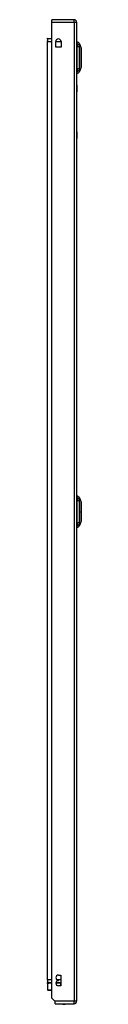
# Model space of a CAD drawing. Header units: inches. Extents: x 28 to 747, y 82 to 345.
# Tile 10 of 31: x 212.36 to 213.65, y 190.27 to 227.21. Entities that reach past the tile are written whole.
import ezdxf

# ---------------------------------------------------------------- set-up
doc = ezdxf.new("R2010")
doc.units = ezdxf.units.IN
doc.header["$MEASUREMENT"] = 0
doc.layers.add('Visible Edges(ANSI)', color=7, linetype='Continuous', lineweight=25)
doc.layers.add('Visible Tangent Edges(ANSI)', color=7, linetype='Continuous', lineweight=25)

msp = doc.modelspace()

# ---------------------------------------------------------------- linework, layer by layer
at = {"layer": 'Visible Edges(ANSI)'}
for p, q in [((213.376, 227.212), (212.541, 227.212)), ((212.541, 227.113), (212.541, 227.212)), ((212.541, 190.51), (212.541, 227.113)), ((213.475, 227.113), (213.475, 190.393)), ((212.541, 226.494), (212.387, 226.494)), ((212.69, 226.184), (212.69, 226.388)), ((212.893, 226.184), (212.69, 226.184)), ((212.893, 226.388), (212.893, 226.184)), ((213.491, 226.31), (213.491, 226.378)), ((213.491, 226.31), (213.491, 226.199)), ((213.491, 225.376), (213.491, 226.199)), ((213.583, 226.304), (213.645, 226.145)), ((213.491, 225.376), (213.491, 225.265)), ((213.645, 225.431), (213.583, 225.271)), ((213.491, 225.197), (213.491, 225.265)), ((213.481, 224.753), (213.475, 224.753)), ((213.481, 224.753), (213.481, 224.503)), ((213.481, 223.003), (213.481, 224.503)), ((213.475, 222.753), (213.481, 222.753)), ((213.481, 223.003), (213.481, 222.753)), ((213.491, 209.275), (213.491, 209.343)), ((213.491, 209.275), (213.491, 209.164)), ((213.491, 208.341), (213.491, 209.164)), ((213.583, 209.269), (213.645, 209.11)), ((213.491, 208.341), (213.491, 208.23)), ((213.645, 208.396), (213.583, 208.236)), ((213.491, 208.162), (213.491, 208.23)), ((212.791, 191.369), (212.886, 191.369)), ((212.886, 191.369), (212.886, 190.969)), ((212.386, 191.031), (212.386, 190.815)), ((212.387, 191.09), (212.541, 191.09)), ((212.391, 191.045), (212.431, 191.084)), ((212.7, 191.09), (212.886, 191.09)), ((212.791, 191.159), (212.791, 191.179)), ((212.886, 190.969), (212.791, 190.969)), ((212.541, 190.795), (212.405, 190.795)), ((212.658, 190.393), (212.541, 190.51)), ((212.675, 190.376), (212.658, 190.393)), ((212.675, 190.294), (212.675, 190.376)), ((212.675, 190.294), (213.376, 190.294))]:
    msp.add_line(p, q, dxfattribs=at)
at = {"layer": 'Visible Edges(ANSI)', "flags": 128}
for points in [[(213.646, 225.433), (213.646, 225.433), (213.646, 225.434), (213.646, 225.436), (213.646, 225.439), (213.646, 225.443), (213.646, 225.448), (213.646, 225.453), (213.646, 225.46), (213.646, 225.467), (213.646, 225.475), (213.646, 225.483), (213.646, 225.493), (213.646, 225.503), (213.646, 225.513), (213.646, 225.525), (213.646, 225.537), (213.646, 225.549), (213.646, 225.562), (213.646, 225.576), (213.646, 225.59), (213.646, 225.605), (213.646, 225.62), (213.646, 225.636), (213.646, 225.652), (213.646, 225.668), (213.646, 225.685), (213.646, 225.701), (213.646, 225.718), (213.646, 225.736), (213.646, 225.753), (213.646, 225.77), (213.646, 225.788), (213.646, 225.805), (213.646, 225.823), (213.646, 225.84), (213.646, 225.857), (213.646, 225.874), (213.646, 225.891), (213.646, 225.908), (213.646, 225.924), (213.646, 225.94), (213.646, 225.956), (213.646, 225.971), (213.646, 225.986), (213.646, 226), (213.646, 226.013), (213.646, 226.027), (213.646, 226.039), (213.646, 226.051), (213.646, 226.062), (213.646, 226.073), (213.646, 226.083), (213.646, 226.092), (213.646, 226.101), (213.646, 226.109), (213.646, 226.116), (213.646, 226.122), (213.646, 226.128), (213.646, 226.132), (213.646, 226.136), (213.646, 226.139), (213.646, 226.141), (213.646, 226.142), (213.646, 226.143)], [(213.646, 208.398), (213.646, 208.398), (213.646, 208.399), (213.646, 208.401), (213.646, 208.404), (213.646, 208.408), (213.646, 208.413), (213.646, 208.418), (213.646, 208.425), (213.646, 208.432), (213.646, 208.44), (213.646, 208.448), (213.646, 208.457), (213.646, 208.467), (213.646, 208.478), (213.646, 208.489), (213.646, 208.501), (213.646, 208.514), (213.646, 208.527), (213.646, 208.541), (213.646, 208.555), (213.646, 208.57), (213.646, 208.585), (213.646, 208.601), (213.646, 208.617), (213.646, 208.633), (213.646, 208.649), (213.646, 208.666), (213.646, 208.683), (213.646, 208.7), (213.646, 208.718), (213.646, 208.735), (213.646, 208.752), (213.646, 208.77), (213.646, 208.787), (213.646, 208.805), (213.646, 208.822), (213.646, 208.839), (213.646, 208.856), (213.646, 208.872), (213.646, 208.889), (213.646, 208.904), (213.646, 208.92), (213.646, 208.935), (213.646, 208.95), (213.646, 208.964), (213.646, 208.978), (213.646, 208.991), (213.646, 209.004), (213.646, 209.016), (213.646, 209.027), (213.646, 209.038), (213.646, 209.048), (213.646, 209.057), (213.646, 209.066), (213.646, 209.074), (213.646, 209.081), (213.646, 209.087), (213.646, 209.093), (213.646, 209.097), (213.646, 209.101), (213.646, 209.104), (213.646, 209.106), (213.646, 209.107), (213.646, 209.108)]]:
    msp.add_lwpolyline(points, dxfattribs=at)
at = {"layer": 'Visible Edges(ANSI)'}
for centre, radius, start, end in [((213.376, 227.113), 0.099, 0, 90), ((212.387, 226.525), 0.031, 180, 270), ((212.791, 226.388), 0.102, 0, 180), ((213.499, 226.319), 0.0394, 101.537, 126.8699), ((213.473, 226.261), 0.118, 21.2505, 81.3991), ((213.641, 226.143), 0.00492, 0.2088, 21.2505), ((213.641, 225.433), 0.00492, 338.7495, 359.7912), ((213.499, 225.256), 0.0394, 233.1301, 258.463), ((213.473, 225.314), 0.118, 278.6009, 338.7495), ((213.499, 209.284), 0.0394, 101.537, 126.8699), ((213.473, 209.226), 0.118, 21.2505, 81.3991), ((213.641, 209.108), 0.00492, 0.2088, 21.2505), ((213.641, 208.398), 0.00492, 338.7495, 359.7912), ((213.499, 208.221), 0.0394, 233.1301, 258.463), ((213.473, 208.279), 0.118, 278.6009, 338.7495), ((212.791, 191.274), 0.095, 90, 270), ((212.387, 191.059), 0.031, 90, 180), ((212.405, 191.031), 0.0197, 135, 180), ((212.445, 191.071), 0.0197, 90, 135), ((212.791, 191.064), 0.095, 90, 270), ((212.405, 190.815), 0.0197, 180, 270), ((212.998, 190.462), 0.188, 243.6372, 296.3628), ((213.376, 190.393), 0.099, 270, 0)]:
    msp.add_arc(centre, radius, start, end, dxfattribs=at)
at = {"layer": 'Visible Tangent Edges(ANSI)'}
for p, q in [((213.376, 227.113), (213.376, 227.212)), ((212.541, 227.113), (213.376, 227.113)), ((213.376, 227.113), (213.475, 227.113)), ((213.376, 227.113), (213.376, 190.393)), ((212.387, 226.494), (212.387, 226.395)), ((212.387, 226.395), (212.356, 226.395)), ((212.387, 226.395), (212.541, 226.395)), ((212.387, 191.189), (212.387, 226.395)), ((212.69, 226.395), (212.892, 226.395)), ((213.583, 226.304), (213.645, 226.145)), ((213.475, 224.503), (213.481, 224.503)), ((213.481, 223.003), (213.475, 223.003)), ((213.583, 208.753), (213.645, 208.753)), ((213.646, 208.753), (213.645, 208.753)), ((212.387, 191.189), (212.356, 191.189)), ((212.427, 191.071), (212.386, 191.031)), ((212.541, 191.189), (212.387, 191.189)), ((212.387, 191.189), (212.387, 191.09)), ((212.541, 191.071), (212.427, 191.071)), ((212.886, 191.071), (212.696, 191.071)), ((212.886, 191.189), (212.748, 191.189)), ((212.886, 191.071), (212.886, 191.09)), ((212.886, 190.969), (212.886, 191.071)), ((212.886, 191.071), (212.886, 191.071)), ((212.386, 190.815), (212.541, 190.815)), ((213.376, 190.393), (212.658, 190.393)), ((213.475, 190.393), (213.376, 190.393)), ((213.376, 190.294), (213.376, 190.393))]:
    msp.add_line(p, q, dxfattribs=at)
at = {"layer": 'Visible Tangent Edges(ANSI)', "flags": 128}
for points in [[(213.585, 226.228), (213.585, 226.236), (213.585, 226.241), (213.584, 226.247), (213.584, 226.252), (213.584, 226.257), (213.584, 226.262), (213.584, 226.266), (213.584, 226.27), (213.584, 226.274), (213.584, 226.278), (213.584, 226.282), (213.584, 226.285), (213.584, 226.288), (213.584, 226.291), (213.584, 226.293), (213.584, 226.296), (213.583, 226.298), (213.583, 226.299), (213.583, 226.301), (213.583, 226.302), (213.583, 226.303), (213.583, 226.304), (213.583, 226.304), (213.583, 226.304)], [(213.585, 225.399), (213.585, 225.433), (213.584, 225.464), (213.584, 225.495), (213.584, 225.527), (213.584, 225.559), (213.584, 225.591), (213.584, 225.623), (213.584, 225.656), (213.583, 225.689), (213.583, 225.722), (213.583, 225.754), (213.583, 225.788), (213.583, 225.821), (213.583, 225.854), (213.583, 225.886), (213.584, 225.919), (213.584, 225.952), (213.584, 225.984), (213.584, 226.017), (213.584, 226.049), (213.584, 226.08), (213.584, 226.112), (213.585, 226.143), (213.585, 226.176)], [(213.585, 226.206), (213.585, 226.208), (213.585, 226.209), (213.585, 226.21), (213.585, 226.211), (213.585, 226.212), (213.585, 226.213), (213.585, 226.214), (213.585, 226.215), (213.585, 226.216), (213.585, 226.217), (213.585, 226.217), (213.585, 226.218), (213.585, 226.219), (213.585, 226.22), (213.585, 226.221), (213.585, 226.222), (213.585, 226.223), (213.585, 226.223), (213.585, 226.224), (213.585, 226.225), (213.585, 226.226), (213.585, 226.226), (213.585, 226.227), (213.585, 226.228)], [(213.585, 226.176), (213.585, 226.178), (213.585, 226.179), (213.585, 226.18), (213.585, 226.182), (213.585, 226.183), (213.585, 226.184), (213.585, 226.186), (213.585, 226.187), (213.585, 226.188), (213.585, 226.19), (213.585, 226.191), (213.585, 226.192), (213.585, 226.194), (213.585, 226.195), (213.585, 226.196), (213.585, 226.197), (213.585, 226.198), (213.585, 226.2), (213.585, 226.201), (213.585, 226.202), (213.585, 226.203), (213.585, 226.204), (213.585, 226.205), (213.585, 226.206)], [(213.645, 226.145), (213.645, 226.144), (213.645, 226.144), (213.645, 226.143), (213.645, 226.142), (213.645, 226.141), (213.645, 226.139), (213.645, 226.137), (213.645, 226.135), (213.645, 226.133), (213.645, 226.13), (213.645, 226.127), (213.645, 226.123), (213.645, 226.12), (213.645, 226.116), (213.645, 226.112), (213.645, 226.107), (213.646, 226.102), (213.646, 226.097), (213.646, 226.092), (213.646, 226.087), (213.646, 226.081), (213.646, 226.075), (213.646, 226.069), (213.646, 226.062)], [(213.646, 226.062), (213.646, 226.061), (213.646, 226.059), (213.646, 226.057), (213.646, 226.055), (213.646, 226.053), (213.646, 226.051), (213.646, 226.049), (213.646, 226.048), (213.646, 226.046), (213.646, 226.044), (213.646, 226.042), (213.646, 226.04), (213.646, 226.038), (213.646, 226.036), (213.646, 226.034), (213.646, 226.032), (213.646, 226.03), (213.646, 226.028), (213.646, 226.026), (213.646, 226.024), (213.646, 226.022), (213.646, 226.02), (213.646, 226.017), (213.646, 226.015)], [(213.646, 226.015), (213.646, 225.999), (213.646, 225.982), (213.646, 225.965), (213.645, 225.946), (213.645, 225.928), (213.645, 225.909), (213.645, 225.889), (213.645, 225.869), (213.645, 225.849), (213.645, 225.829), (213.645, 225.808), (213.645, 225.788), (213.645, 225.767), (213.645, 225.746), (213.645, 225.726), (213.645, 225.706), (213.645, 225.686), (213.645, 225.666), (213.645, 225.647), (213.645, 225.629), (213.646, 225.611), (213.646, 225.593), (213.646, 225.576), (213.646, 225.56)], [(213.583, 225.271), (213.583, 225.271), (213.583, 225.272), (213.583, 225.272), (213.583, 225.273), (213.583, 225.275), (213.583, 225.276), (213.583, 225.278), (213.584, 225.28), (213.584, 225.282), (213.584, 225.285), (213.584, 225.287), (213.584, 225.29), (213.584, 225.294), (213.584, 225.297), (213.584, 225.301), (213.584, 225.305), (213.584, 225.309), (213.584, 225.314), (213.584, 225.319), (213.584, 225.323), (213.584, 225.329), (213.585, 225.334), (213.585, 225.34), (213.585, 225.348)], [(213.585, 225.348), (213.585, 225.349), (213.585, 225.351), (213.585, 225.352), (213.585, 225.354), (213.585, 225.355), (213.585, 225.357), (213.585, 225.359), (213.585, 225.361), (213.585, 225.363), (213.585, 225.365), (213.585, 225.367), (213.585, 225.369), (213.585, 225.371), (213.585, 225.373), (213.585, 225.376), (213.585, 225.378), (213.585, 225.381), (213.585, 225.383), (213.585, 225.386), (213.585, 225.388), (213.585, 225.391), (213.585, 225.394), (213.585, 225.396), (213.585, 225.399)], [(213.646, 225.513), (213.646, 225.507), (213.646, 225.5), (213.646, 225.495), (213.646, 225.489), (213.646, 225.483), (213.646, 225.478), (213.646, 225.473), (213.645, 225.468), (213.645, 225.464), (213.645, 225.46), (213.645, 225.456), (213.645, 225.452), (213.645, 225.449), (213.645, 225.446), (213.645, 225.443), (213.645, 225.44), (213.645, 225.438), (213.645, 225.436), (213.645, 225.435), (213.645, 225.433), (213.645, 225.432), (213.645, 225.431), (213.645, 225.431), (213.645, 225.431)], [(213.646, 225.56), (213.646, 225.558), (213.646, 225.556), (213.646, 225.554), (213.646, 225.552), (213.646, 225.55), (213.646, 225.548), (213.646, 225.546), (213.646, 225.544), (213.646, 225.541), (213.646, 225.539), (213.646, 225.538), (213.646, 225.536), (213.646, 225.534), (213.646, 225.532), (213.646, 225.53), (213.646, 225.528), (213.646, 225.526), (213.646, 225.524), (213.646, 225.522), (213.646, 225.52), (213.646, 225.518), (213.646, 225.517), (213.646, 225.515), (213.646, 225.513)], [(213.585, 209.193), (213.585, 209.201), (213.585, 209.206), (213.584, 209.212), (213.584, 209.217), (213.584, 209.222), (213.584, 209.227), (213.584, 209.231), (213.584, 209.235), (213.584, 209.239), (213.584, 209.243), (213.584, 209.247), (213.584, 209.25), (213.584, 209.253), (213.584, 209.256), (213.584, 209.258), (213.584, 209.261), (213.583, 209.263), (213.583, 209.264), (213.583, 209.266), (213.583, 209.267), (213.583, 209.268), (213.583, 209.269), (213.583, 209.269), (213.583, 209.269)], [(213.583, 208.753), (213.583, 208.769), (213.583, 208.786), (213.583, 208.802), (213.583, 208.819), (213.583, 208.835), (213.583, 208.852), (213.583, 208.868), (213.584, 208.884), (213.584, 208.901), (213.584, 208.917), (213.584, 208.933), (213.584, 208.949), (213.584, 208.966), (213.584, 208.982), (213.584, 208.998), (213.584, 209.014), (213.584, 209.03), (213.584, 209.045), (213.584, 209.061), (213.584, 209.077), (213.584, 209.092), (213.585, 209.108), (213.585, 209.123), (213.585, 209.141)], [(213.585, 209.141), (213.585, 209.144), (213.585, 209.147), (213.585, 209.149), (213.585, 209.152), (213.585, 209.155), (213.585, 209.157), (213.585, 209.16), (213.585, 209.162), (213.585, 209.165), (213.585, 209.167), (213.585, 209.169), (213.585, 209.171), (213.585, 209.174), (213.585, 209.176), (213.585, 209.178), (213.585, 209.18), (213.585, 209.182), (213.585, 209.183), (213.585, 209.185), (213.585, 209.187), (213.585, 209.188), (213.585, 209.19), (213.585, 209.191), (213.585, 209.193)], [(213.645, 209.11), (213.645, 209.109), (213.645, 209.109), (213.645, 209.108), (213.645, 209.107), (213.645, 209.106), (213.645, 209.104), (213.645, 209.102), (213.645, 209.1), (213.645, 209.098), (213.645, 209.095), (213.645, 209.092), (213.645, 209.088), (213.645, 209.085), (213.645, 209.081), (213.645, 209.077), (213.645, 209.072), (213.646, 209.067), (213.646, 209.062), (213.646, 209.057), (213.646, 209.052), (213.646, 209.046), (213.646, 209.04), (213.646, 209.034), (213.646, 209.027)], [(213.585, 208.364), (213.585, 208.382), (213.585, 208.398), (213.584, 208.413), (213.584, 208.429), (213.584, 208.444), (213.584, 208.46), (213.584, 208.476), (213.584, 208.492), (213.584, 208.508), (213.584, 208.524), (213.584, 208.54), (213.584, 208.556), (213.584, 208.572), (213.584, 208.589), (213.584, 208.605), (213.584, 208.621), (213.583, 208.637), (213.583, 208.654), (213.583, 208.67), (213.583, 208.687), (213.583, 208.703), (213.583, 208.72), (213.583, 208.736), (213.583, 208.753)], [(213.646, 208.98), (213.646, 208.972), (213.646, 208.964), (213.646, 208.956), (213.646, 208.947), (213.646, 208.938), (213.646, 208.93), (213.646, 208.921), (213.645, 208.911), (213.645, 208.902), (213.645, 208.893), (213.645, 208.883), (213.645, 208.874), (213.645, 208.864), (213.645, 208.854), (213.645, 208.844), (213.645, 208.834), (213.645, 208.824), (213.645, 208.814), (213.645, 208.804), (213.645, 208.794), (213.645, 208.783), (213.645, 208.773), (213.645, 208.763), (213.645, 208.753)], [(213.645, 208.753), (213.645, 208.742), (213.645, 208.732), (213.645, 208.722), (213.645, 208.712), (213.645, 208.701), (213.645, 208.691), (213.645, 208.681), (213.645, 208.671), (213.645, 208.661), (213.645, 208.651), (213.645, 208.641), (213.645, 208.632), (213.645, 208.622), (213.645, 208.613), (213.645, 208.603), (213.645, 208.594), (213.646, 208.585), (213.646, 208.576), (213.646, 208.567), (213.646, 208.558), (213.646, 208.55), (213.646, 208.541), (213.646, 208.533), (213.646, 208.525)], [(213.646, 209.027), (213.646, 209.026), (213.646, 209.024), (213.646, 209.022), (213.646, 209.02), (213.646, 209.018), (213.646, 209.016), (213.646, 209.015), (213.646, 209.013), (213.646, 209.011), (213.646, 209.009), (213.646, 209.007), (213.646, 209.005), (213.646, 209.003), (213.646, 209.001), (213.646, 208.999), (213.646, 208.997), (213.646, 208.995), (213.646, 208.993), (213.646, 208.991), (213.646, 208.989), (213.646, 208.987), (213.646, 208.985), (213.646, 208.982), (213.646, 208.98)], [(213.585, 208.334), (213.585, 208.335), (213.585, 208.336), (213.585, 208.337), (213.585, 208.338), (213.585, 208.34), (213.585, 208.341), (213.585, 208.342), (213.585, 208.343), (213.585, 208.344), (213.585, 208.346), (213.585, 208.347), (213.585, 208.348), (213.585, 208.349), (213.585, 208.351), (213.585, 208.352), (213.585, 208.353), (213.585, 208.355), (213.585, 208.356), (213.585, 208.357), (213.585, 208.359), (213.585, 208.36), (213.585, 208.361), (213.585, 208.363), (213.585, 208.364)], [(213.585, 208.313), (213.585, 208.313), (213.585, 208.314), (213.585, 208.315), (213.585, 208.316), (213.585, 208.316), (213.585, 208.317), (213.585, 208.318), (213.585, 208.319), (213.585, 208.319), (213.585, 208.32), (213.585, 208.321), (213.585, 208.322), (213.585, 208.323), (213.585, 208.324), (213.585, 208.325), (213.585, 208.326), (213.585, 208.327), (213.585, 208.328), (213.585, 208.329), (213.585, 208.33), (213.585, 208.331), (213.585, 208.332), (213.585, 208.333), (213.585, 208.334)], [(213.646, 208.478), (213.646, 208.472), (213.646, 208.465), (213.646, 208.46), (213.646, 208.454), (213.646, 208.448), (213.646, 208.443), (213.646, 208.438), (213.645, 208.433), (213.645, 208.429), (213.645, 208.425), (213.645, 208.421), (213.645, 208.417), (213.645, 208.414), (213.645, 208.411), (213.645, 208.408), (213.645, 208.405), (213.645, 208.403), (213.645, 208.401), (213.645, 208.4), (213.645, 208.398), (213.645, 208.397), (213.645, 208.396), (213.645, 208.396), (213.645, 208.396)], [(213.646, 208.525), (213.646, 208.523), (213.646, 208.521), (213.646, 208.519), (213.646, 208.517), (213.646, 208.515), (213.646, 208.513), (213.646, 208.511), (213.646, 208.509), (213.646, 208.506), (213.646, 208.504), (213.646, 208.503), (213.646, 208.501), (213.646, 208.499), (213.646, 208.497), (213.646, 208.495), (213.646, 208.493), (213.646, 208.491), (213.646, 208.489), (213.646, 208.487), (213.646, 208.485), (213.646, 208.483), (213.646, 208.482), (213.646, 208.48), (213.646, 208.478)], [(213.583, 208.236), (213.583, 208.236), (213.583, 208.237), (213.583, 208.237), (213.583, 208.238), (213.583, 208.24), (213.583, 208.241), (213.583, 208.243), (213.584, 208.245), (213.584, 208.247), (213.584, 208.25), (213.584, 208.252), (213.584, 208.255), (213.584, 208.259), (213.584, 208.262), (213.584, 208.266), (213.584, 208.27), (213.584, 208.274), (213.584, 208.279), (213.584, 208.284), (213.584, 208.288), (213.584, 208.294), (213.585, 208.299), (213.585, 208.305), (213.585, 208.313)]]:
    msp.add_lwpolyline(points, dxfattribs=at)
at = {"layer": 'Visible Tangent Edges(ANSI)'}
msp.add_arc((213.641, 226.143), 0.00492, 0.2088, 21.2505, dxfattribs=at)
for centre, major_axis, ratio, start_param, end_param in [((213.471, 226.2), (0.117, -0.016), 0.948273, 0.391156, 1.528426), ((213.471, 226.162), (0.118, 0.005), 0.314585, 0.249322, 1.386592), ((213.471, 225.413), (0.118, -0.005), 0.314585, 4.896593, 6.033863), ((213.471, 225.375), (0.117, 0.016), 0.948273, 4.754759, 5.892029), ((213.471, 209.165), (0.117, -0.016), 0.948273, 0.391156, 1.528426), ((213.471, 209.127), (0.118, 0.005), 0.314585, 0.249322, 1.386592), ((213.471, 208.378), (0.118, -0.005), 0.314585, 4.896593, 6.033863), ((213.471, 208.34), (0.117, 0.016), 0.948273, 4.754759, 5.892029), ((212.445, 191.071), (-0.0139, 0.0139), 0.852462, 0, 0.864875), ((212.445, 191.071), (0, 0.0197), 0.91745, 0, 1.570796)]:
    msp.add_ellipse(centre, major_axis=major_axis, ratio=ratio, start_param=start_param, end_param=end_param, dxfattribs=at)

doc.saveas('drawing.dxf')
